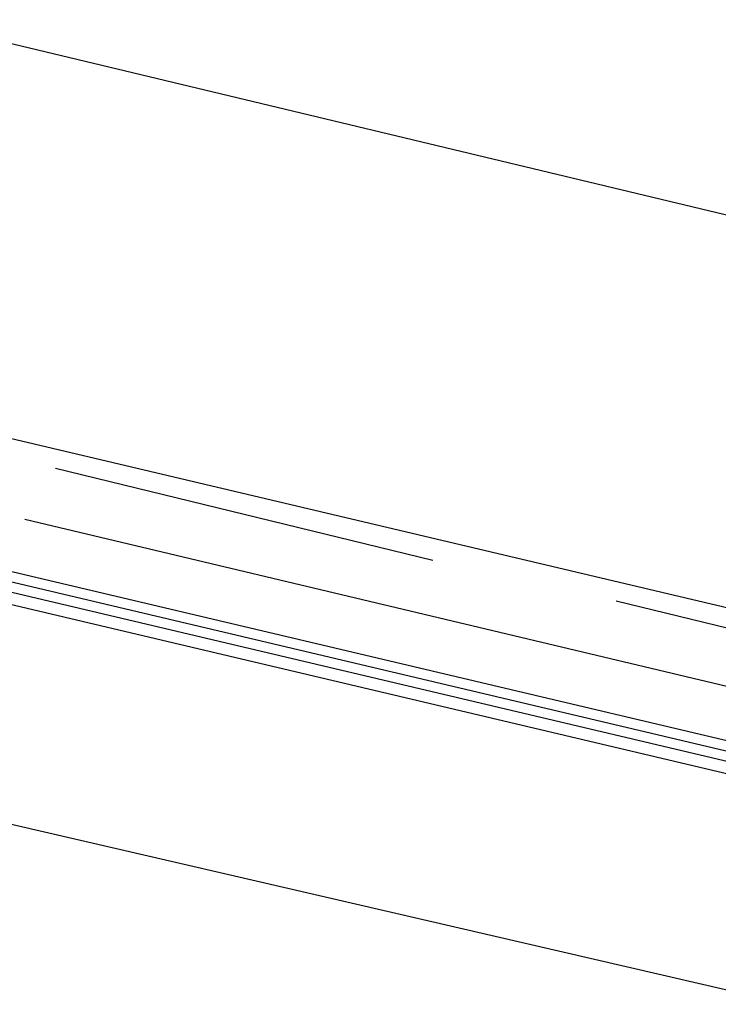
# Model space of a CAD drawing. Header units: feet. Extents: x -79 to 198, y -22 to 181.
# Tile 61 of 92: x 108.66 to 109.573, y 95.064 to 96.351. Entities that reach past the tile are written whole.
import ezdxf

# ---------------------------------------------------------------- set-up
doc = ezdxf.new("R2010")
doc.units = ezdxf.units.FT
doc.layers.add('A-LINEA', color=7, linetype='CONTINUOUS')

msp = doc.modelspace()

# ---------------------------------------------------------------- linework, layer by layer
at = {"layer": 'A-LINEA'}
for p, q in [((108.52, 96.3511), (110.4667, 95.8844)), ((108.5333, 95.8311), (116.84, 93.8711)), ((109.2, 95.6444), (108.7067, 95.7644)), ((110.2933, 95.3111), (108.6667, 95.6978)), ((110.2933, 95.3111), (108.6667, 95.6978)), ((109.9333, 95.4711), (109.44, 95.5911))]:
    msp.add_line(p, q, dxfattribs=at)
for points in [[(110.28, 95.2444), (108.5867, 95.6444), (108.5733, 95.6311), (108.5867, 95.6311), (110.28, 95.2311)], [(110.28, 95.2444), (108.5867, 95.6444), (108.5733, 95.6311), (108.5867, 95.6311), (110.28, 95.2311)], [(110.2667, 95.2044), (108.5733, 95.6044), (108.5733, 95.6178), (108.5867, 95.6178), (110.28, 95.2178)], [(110.2667, 95.2044), (108.5733, 95.6044), (108.5733, 95.6178), (108.5867, 95.6178), (110.28, 95.2178)], [(108.4267, 95.3511), (110.2133, 94.9378), (112.3867, 94.4178)], [(108.4267, 95.3511), (110.2133, 94.9378), (112.3867, 94.4178)]]:
    msp.add_lwpolyline(points, dxfattribs=at)

doc.saveas('drawing.dxf')
